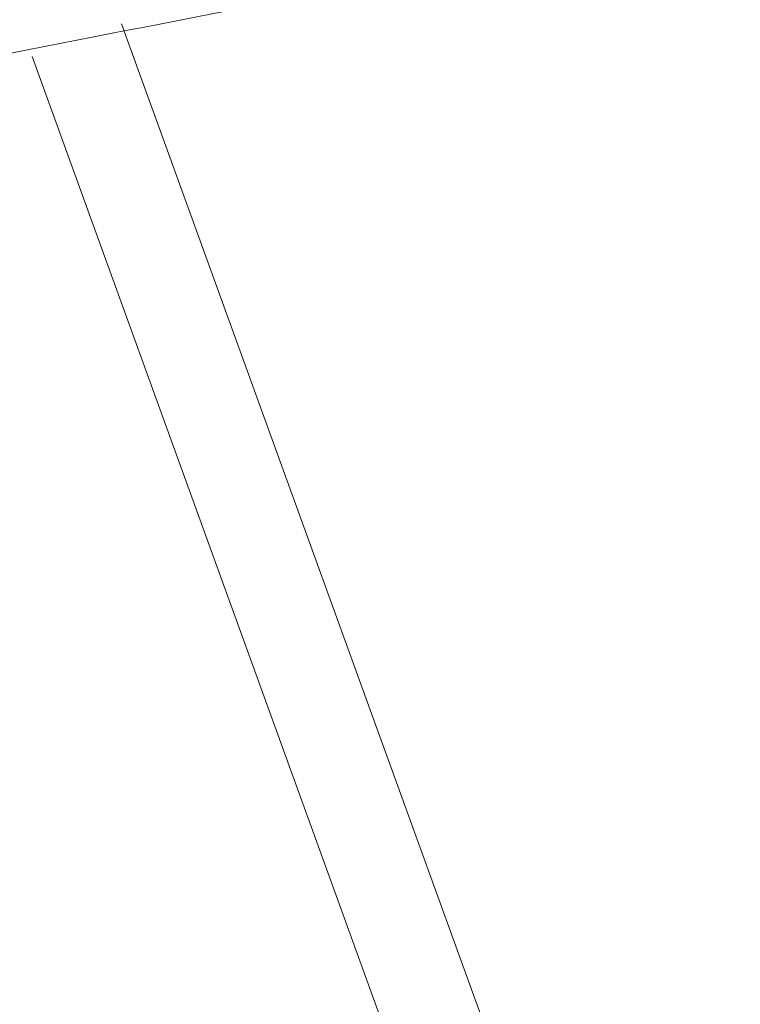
# Model space of a CAD drawing. Header units: inches. Extents: x 3114 to 4554, y 3227 to 4155.
# Tile 18 of 47: x 3669 to 3714, y 3692 to 3754. Entities that reach past the tile are written whole.
import ezdxf

# ---------------------------------------------------------------- set-up
doc = ezdxf.new("R2010")
doc.units = ezdxf.units.IN
doc.header["$MEASUREMENT"] = 0
doc.layers.add('120', color=7, linetype='Continuous', true_color=0xffffff)
doc.styles.add('标题栏英文', font='romans.shx')
doc.dimstyles.new('200', dxfattribs={"dimscale": 1.3, "dimtxt": 15, "dimasz": 10, "dimexe": 1, "dimexo": 1, "dimgap": 2, "dimtad": 1, "dimdec": 0, "dimdsep": 46, "dimtxsty": '标题栏英文', "dimcen": 0, "dimclrd": 251, "dimclre": 251, "dimclrt": 251, "dimadec": 0, "dimazin": 0, "dimtp": 0.002, "dimtm": 0.002, "dimtfac": 1, "dimtdec": 0, "dimtmove": 0, "dimatfit": 3, "dimfxl": 1.25, "dimtzin": 0, "dimlwd": -1, "dimlwe": -1, "dimarcsym": 0})

# ---------------------------------------------------------------- blocks, each defined once
blk = doc.blocks.new('*D355')
at = {"color": 251, "transparency": 16777216}
for p, q in [((3447.173, 3659.297), (3447.173, 3897.675)), ((3693.509, 3760.369), (3693.509, 3897.675)), ((3460.173, 3896.375), (3680.509, 3896.375))]:
    blk.add_line(p, q, dxfattribs=at)
for points in [[(3460.173, 3898.542), (3460.173, 3894.209), (3447.173, 3896.375)], [(3680.509, 3898.542), (3680.509, 3894.209), (3693.509, 3896.375)]]:
    blk.add_solid(points, dxfattribs=at)
at = {"layer": 'Defpoints', "color": 0, "transparency": 16777216}
for p in [(3693.509, 3896.375), (3693.509, 3759.069), (3447.173, 3657.997)]:
    blk.add_point(p, dxfattribs=at)
at = {"color": 251, "lineweight": 18, "transparency": 16777216, "insert": (3591.441, 3908.725), "char_height": 19.5, "attachment_point": 5, "style": '标题栏英文'}
blk.add_mtext('246', dxfattribs=at)

msp = doc.modelspace()

# ---------------------------------------------------------------- linework, layer by layer
at = {"lineweight": 18}
for p, q in [((3675.185, 3753.955), (3714.209, 3646.304)), ((3669.544, 3751.91), (3708.568, 3644.259))]:
    msp.add_line(p, q, dxfattribs=at)
at = {"layer": '120', "color": 7, "linetype": 'Continuous', "lineweight": 0}
msp.add_open_spline([(3689.452, 3756.254), (3678.06, 3754.039), (3666.668, 3751.825), (3655.277, 3749.611)], degree=3, dxfattribs=at)

# ---------------------------------------------------------------- dimensions: what is measured, and where the dimension line sits
at = {"lineweight": 18}
dim = msp.add_linear_dim(base=(3693.509, 3896.375), p1=(3447.173, 3657.997), p2=(3693.509, 3759.069), dimstyle='200', dxfattribs=at)
dim.commit()
dim.dimension.update_dxf_attribs({"geometry": '*D355', "text_midpoint": (3591.441, 3896.375), "dimtype": 160})

doc.saveas('drawing.dxf')
